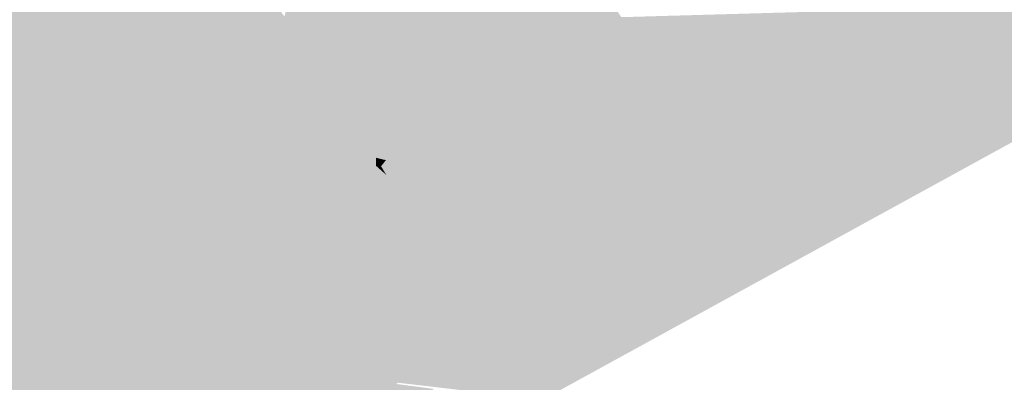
# Model space of a CAD drawing. Header units: metres. Extents: x 164696 to 183842, y 382615 to 387356.
# Tile 200 of 256: x 182592.117 to 182594.694, y 386575.432 to 386576.38. Entities that reach past the tile are written whole.
import ezdxf

# ---------------------------------------------------------------- set-up
doc = ezdxf.new("R2010")
doc.units = ezdxf.units.M
doc.layers.add('C3D-SURFACE_TINSURFACE', color=7, linetype='Continuous')

msp = doc.modelspace()

# ---------------------------------------------------------------- linework, layer by layer
at = {"layer": 'C3D-SURFACE_TINSURFACE', "color": 11, "linetype": 'Continuous', "lineweight": -3, "true_color": 0xff8585}
for points in [[(182593.1809, 386577.0985), (182593.6352, 386576.3509), (182593.2087, 386577.1141)], [(182593.2087, 386577.1141), (182593.6352, 386576.3509), (182593.6915, 386576.3862)], [(182593.1524, 386577.0846), (182593.124, 386577.0706), (182593.579, 386576.3155)], [(182593.1809, 386577.0985), (182593.1524, 386577.0846), (182593.579, 386576.3155)], [(182593.1809, 386577.0985), (182593.579, 386576.3155), (182593.6352, 386576.3509)], [(182593.5227, 386576.2802), (182593.0955, 386577.0566), (182593.067, 386577.0426)], [(182593.5227, 386576.2802), (182593.124, 386577.0706), (182593.0955, 386577.0566)], [(182593.5227, 386576.2802), (182593.579, 386576.3155), (182593.124, 386577.0706)], [(182593.4361, 386576.2247), (182593.0385, 386577.0286), (182593.01, 386577.0146)], [(182593.5227, 386576.2802), (182593.067, 386577.0426), (182593.0385, 386577.0286)], [(182593.4361, 386576.2247), (182593.4724, 386576.2457), (182593.0385, 386577.0286)], [(182593.4724, 386576.2457), (182593.5227, 386576.2802), (182593.0385, 386577.0286)], [(182592.8099, 386576.3881), (182592.8253, 386576.3667), (182592.9815, 386577.0007)], [(182592.8408, 386576.3452), (182593.01, 386577.0146), (182592.8253, 386576.3667)], [(182592.8253, 386576.3667), (182593.01, 386577.0146), (182592.9815, 386577.0007)], [(182593.4361, 386576.2247), (182593.01, 386577.0146), (182592.8408, 386576.3452)], [(182592.5869, 386575.7384), (182592.1541, 386576.5431), (182592.1206, 386576.5261)], [(182592.1876, 386576.56), (182592.1541, 386576.5431), (182592.6111, 386575.7528)], [(182592.5869, 386575.7384), (182592.6111, 386575.7528), (182592.1541, 386576.5431)], [(182592.1876, 386576.56), (182592.6111, 386575.7528), (182592.6352, 386575.7671)], [(182592.779, 386576.4311), (182592.1876, 386576.56), (182592.6352, 386575.7671)], [(182595.5849, 386576.5368), (182595.484, 386576.5259), (182594.4995, 386575.9656)], [(182595.5849, 386576.5368), (182594.4995, 386575.9656), (182595.3509, 386576.4085)], [(182592.1206, 386576.5261), (182592.0871, 386576.5091), (182592.5025, 386575.694)], [(182592.5628, 386575.724), (182592.5869, 386575.7384), (182592.1206, 386576.5261)], [(182592.5628, 386575.724), (182592.1206, 386576.5261), (182592.5025, 386575.694)], [(182592.0537, 386576.4922), (182592.0202, 386576.4752), (182592.4361, 386575.6589)], [(182592.0871, 386576.5091), (182592.0537, 386576.4922), (182592.5025, 386575.694)], [(182592.0537, 386576.4922), (182592.4361, 386575.6589), (182592.5025, 386575.694)], [(182592.4361, 386575.6589), (182592.0202, 386576.4752), (182591.9867, 386576.4582)], [(182591.9532, 386576.4413), (182591.8208, 386576.3729), (182592.3033, 386575.5888)], [(182591.9532, 386576.4413), (182592.3697, 386575.6239), (182591.9867, 386576.4582)], [(182591.9532, 386576.4413), (182592.3033, 386575.5888), (182592.3697, 386575.6239)], [(182592.3697, 386575.6239), (182592.4361, 386575.6589), (182591.9867, 386576.4582)], [(182592.779, 386576.4311), (182592.6352, 386575.7671), (182592.6593, 386575.7815)], [(182592.7945, 386576.4096), (182592.779, 386576.4311), (182592.6593, 386575.7815)], [(182592.7945, 386576.4096), (182592.6593, 386575.7815), (182592.6835, 386575.7959)], [(182592.7945, 386576.4096), (182592.6835, 386575.7959), (182592.8099, 386576.3881)], [(182592.6835, 386575.7959), (182592.7076, 386575.8102), (182592.8099, 386576.3881)], [(182592.8253, 386576.3667), (182592.8099, 386576.3881), (182592.7076, 386575.8102)], [(182593.6352, 386576.3509), (182593.6648, 386576.3115), (182593.6915, 386576.3862)], [(182593.6915, 386576.3862), (182593.6648, 386576.3115), (182593.7484, 386576.3878)], [(182591.8208, 386576.3729), (182591.6955, 386576.3042), (182592.1912, 386575.5378)], [(182591.8208, 386576.3729), (182592.2398, 386575.5625), (182592.3033, 386575.5888)], [(182591.8208, 386576.3729), (182592.2155, 386575.5501), (182592.2398, 386575.5625)], [(182591.8208, 386576.3729), (182592.1912, 386575.5378), (182592.2155, 386575.5501)], [(182592.7317, 386575.8246), (182592.8253, 386576.3667), (182592.7076, 386575.8102)], [(182592.8408, 386576.3452), (182592.8253, 386576.3667), (182592.7317, 386575.8246)], [(182592.8408, 386576.3452), (182592.7317, 386575.8246), (182592.7576, 386575.8416)], [(182592.8562, 386576.3238), (182592.8408, 386576.3452), (182592.7576, 386575.8416)], [(182592.8562, 386576.3238), (182593.3998, 386576.2036), (182592.8408, 386576.3452)], [(182593.3998, 386576.2036), (182593.4361, 386576.2247), (182592.8408, 386576.3452)], [(182593.579, 386576.3155), (182593.5528, 386576.0816), (182593.6352, 386576.3509)], [(182593.6352, 386576.3509), (182593.5528, 386576.0816), (182593.6648, 386576.3115)], [(182592.8716, 386576.3023), (182592.8562, 386576.3238), (182592.7576, 386575.8416)], [(182592.8562, 386576.3238), (182592.8716, 386576.3023), (182593.3998, 386576.2036)], [(182593.5227, 386576.2802), (182593.4751, 386575.9024), (182593.579, 386576.3155)], [(182593.579, 386576.3155), (182593.4751, 386575.9024), (182593.5528, 386576.0816)], [(182591.6728, 386576.2915), (182592.1184, 386575.5008), (182591.6955, 386576.3042)], [(182591.6728, 386576.2915), (182592.0941, 386575.4885), (182592.1184, 386575.5008)], [(182591.6955, 386576.3042), (182592.1669, 386575.5255), (182592.1912, 386575.5378)], [(182591.6955, 386576.3042), (182592.1427, 386575.5131), (182592.1669, 386575.5255)], [(182591.6955, 386576.3042), (182592.1184, 386575.5008), (182592.1427, 386575.5131)], [(182592.887, 386576.2808), (182592.8716, 386576.3023), (182592.7576, 386575.8416)], [(182592.887, 386576.2808), (182592.7576, 386575.8416), (182592.8134, 386575.8716)], [(182592.9025, 386576.2594), (182592.887, 386576.2808), (182592.8134, 386575.8716)], [(182592.8716, 386576.3023), (182592.887, 386576.2808), (182593.3635, 386576.1826)], [(182592.8716, 386576.3023), (182593.3635, 386576.1826), (182593.3998, 386576.2036)], [(182592.887, 386576.2808), (182592.9025, 386576.2594), (182593.3635, 386576.1826)], [(182593.4724, 386576.2457), (182593.4197, 386575.8334), (182593.5227, 386576.2802)], [(182593.5227, 386576.2802), (182593.4197, 386575.8334), (182593.4407, 386575.8518)], [(182593.5227, 386576.2802), (182593.4407, 386575.8518), (182593.4751, 386575.9024)], [(182592.9025, 386576.2594), (182592.8134, 386575.8716), (182592.9354, 386576.2076)], [(182592.9025, 386576.2594), (182592.9354, 386576.2076), (182593.291, 386576.1405)], [(182592.9025, 386576.2594), (182593.291, 386576.1405), (182593.3272, 386576.1615)], [(182592.9025, 386576.2594), (182593.3272, 386576.1615), (182593.3635, 386576.1826)], [(182593.4361, 386576.2247), (182593.3147, 386575.6401), (182593.4724, 386576.2457)], [(182593.4724, 386576.2457), (182593.3147, 386575.6401), (182593.3663, 386575.7496)], [(182593.4724, 386576.2457), (182593.3663, 386575.7496), (182593.3991, 386575.8193)], [(182593.4724, 386576.2457), (182593.3991, 386575.8193), (182593.4197, 386575.8334)], [(182592.9354, 386576.2076), (182592.8134, 386575.8716), (182592.8692, 386575.9016)], [(182592.9354, 386576.2076), (182592.8692, 386575.9016), (182592.925, 386575.9316)], [(182592.9917, 386576.1141), (182592.9354, 386576.2076), (182592.925, 386575.9316)], [(182593.2029, 386576.0869), (182592.9354, 386576.2076), (182592.9917, 386576.1141)], [(182593.2029, 386576.0869), (182593.2284, 386576.1018), (182592.9354, 386576.2076)], [(182592.9354, 386576.2076), (182593.2284, 386576.1018), (182593.2547, 386576.1194)], [(182592.9354, 386576.2076), (182593.2547, 386576.1194), (182593.291, 386576.1405)], [(182593.3998, 386576.2036), (182593.3635, 386576.1826), (182593.2568, 386575.663)], [(182593.3998, 386576.2036), (182593.2568, 386575.663), (182593.2797, 386575.6283)], [(182593.3998, 386576.2036), (182593.2797, 386575.6283), (182593.4361, 386576.2247)], [(182593.4361, 386576.2247), (182593.2797, 386575.6283), (182593.2969, 386575.6022)], [(182593.4361, 386576.2247), (182593.2969, 386575.6022), (182593.3121, 386575.6386)], [(182593.4361, 386576.2247), (182593.3121, 386575.6386), (182593.3147, 386575.6401)], [(182593.3635, 386576.1826), (182593.3272, 386576.1615), (182593.2339, 386575.6978)], [(182593.3635, 386576.1826), (182593.2339, 386575.6978), (182593.2568, 386575.663)], [(182593.291, 386576.1405), (182593.2109, 386575.7325), (182593.3272, 386576.1615)], [(182593.3272, 386576.1615), (182593.2109, 386575.7325), (182593.2339, 386575.6978)], [(182593.2547, 386576.1194), (182593.1643, 386575.8098), (182593.291, 386576.1405)], [(182593.291, 386576.1405), (182593.1643, 386575.8098), (182593.2109, 386575.7325)], [(182592.9808, 386575.9616), (182592.9917, 386576.1141), (182592.925, 386575.9316)], [(182592.9808, 386575.9616), (182593.0222, 386576.0638), (182592.9917, 386576.1141)], [(182593.152, 386576.0571), (182592.9917, 386576.1141), (182593.0222, 386576.0638)], [(182593.152, 386576.0571), (182593.1774, 386576.072), (182592.9917, 386576.1141)], [(182593.1774, 386576.072), (182593.2029, 386576.0869), (182592.9917, 386576.1141)], [(182593.2284, 386576.1018), (182593.1643, 386575.8098), (182593.2547, 386576.1194)], [(182593.2029, 386576.0869), (182593.1643, 386575.8098), (182593.2284, 386576.1018)], [(182593.2029, 386576.0869), (182593.1171, 386575.9062), (182593.1643, 386575.8098)], [(182593.1774, 386576.072), (182593.1171, 386575.9062), (182593.2029, 386576.0869)], [(182592.9808, 386575.9616), (182593.0358, 386576.0413), (182593.0222, 386576.0638)], [(182593.101, 386576.0272), (182593.0222, 386576.0638), (182593.0358, 386576.0413)], [(182593.101, 386576.0272), (182593.1265, 386576.0421), (182593.0222, 386576.0638)], [(182593.1265, 386576.0421), (182593.152, 386576.0571), (182593.0222, 386576.0638)], [(182593.1265, 386576.0421), (182593.1035, 386575.9287), (182593.152, 386576.0571)], [(182593.152, 386576.0571), (182593.1035, 386575.9287), (182593.1171, 386575.9062)], [(182593.152, 386576.0571), (182593.1171, 386575.9062), (182593.1774, 386576.072)], [(182592.9808, 386575.9616), (182593.0245, 386575.9825), (182593.0358, 386576.0413)], [(182593.0245, 386575.9825), (182593.0493, 386576.0188), (182593.0358, 386576.0413)], [(182593.0755, 386576.0123), (182593.0358, 386576.0413), (182593.0493, 386576.0188)], [(182593.0755, 386576.0123), (182593.101, 386576.0272), (182593.0358, 386576.0413)], [(182593.0755, 386576.0123), (182593.0764, 386575.9738), (182593.101, 386576.0272)], [(182593.101, 386576.0272), (182593.0764, 386575.9738), (182593.09, 386575.9513)], [(182593.101, 386576.0272), (182593.09, 386575.9513), (182593.1265, 386576.0421)], [(182593.1265, 386576.0421), (182593.09, 386575.9513), (182593.1035, 386575.9287)], [(182593.05, 386575.9974), (182593.0493, 386576.0188), (182593.0245, 386575.9825)], [(182593.05, 386575.9974), (182593.0245, 386575.9825), (182593.0764, 386575.9738)], [(182593.05, 386575.9974), (182593.0629, 386575.9963), (182593.0493, 386576.0188)], [(182593.0755, 386576.0123), (182593.0493, 386576.0188), (182593.0629, 386575.9963)], [(182593.05, 386575.9974), (182593.0764, 386575.9738), (182593.0629, 386575.9963)], [(182593.0755, 386576.0123), (182593.0629, 386575.9963), (182593.0764, 386575.9738)], [(182592.9808, 386575.9616), (182593.09, 386575.9513), (182593.0245, 386575.9825)], [(182593.0245, 386575.9825), (182593.09, 386575.9513), (182593.0764, 386575.9738)], [(182592.9808, 386575.9616), (182592.925, 386575.9316), (182593.1171, 386575.9062)], [(182592.9808, 386575.9616), (182593.1035, 386575.9287), (182593.09, 386575.9513)], [(182592.9808, 386575.9616), (182593.1171, 386575.9062), (182593.1035, 386575.9287)], [(182592.925, 386575.9316), (182592.8692, 386575.9016), (182593.1643, 386575.8098)], [(182592.925, 386575.9316), (182593.1643, 386575.8098), (182593.1171, 386575.9062)], [(182592.8134, 386575.8716), (182593.1643, 386575.8098), (182592.8692, 386575.9016)], [(182592.7576, 386575.8416), (182593.2109, 386575.7325), (182592.8134, 386575.8716)], [(182592.8134, 386575.8716), (182593.2109, 386575.7325), (182593.1643, 386575.8098)], [(182592.7317, 386575.8246), (182593.2109, 386575.7325), (182592.7576, 386575.8416)], [(182592.7317, 386575.8246), (182592.7076, 386575.8102), (182593.2339, 386575.6978)], [(182592.7317, 386575.8246), (182593.2339, 386575.6978), (182593.2109, 386575.7325)], [(182592.6835, 386575.7959), (182592.6593, 386575.7815), (182593.2568, 386575.663)], [(182592.6835, 386575.7959), (182593.2568, 386575.663), (182592.7076, 386575.8102)], [(182592.7076, 386575.8102), (182593.2568, 386575.663), (182593.2339, 386575.6978)], [(182592.6111, 386575.7528), (182593.1914, 386575.6225), (182592.6352, 386575.7671)], [(182592.6593, 386575.7815), (182592.6352, 386575.7671), (182593.2797, 386575.6283)], [(182592.6352, 386575.7671), (182593.1914, 386575.6225), (182593.2969, 386575.6022)], [(182592.6352, 386575.7671), (182593.2969, 386575.6022), (182593.2797, 386575.6283)], [(182592.6593, 386575.7815), (182593.2797, 386575.6283), (182593.2568, 386575.663)], [(182592.5628, 386575.724), (182593.0178, 386575.6336), (182592.5869, 386575.7384)], [(182592.5869, 386575.7384), (182593.1873, 386575.6201), (182592.6111, 386575.7528)], [(182592.5869, 386575.7384), (182593.0178, 386575.6336), (182593.2131, 386575.6116)], [(182592.5869, 386575.7384), (182593.2131, 386575.6116), (182593.1873, 386575.6201)], [(182592.6111, 386575.7528), (182593.1873, 386575.6201), (182593.1914, 386575.6225)], [(182592.5628, 386575.724), (182592.5025, 386575.694), (182592.5387, 386575.7097)], [(182592.5628, 386575.724), (182592.5387, 386575.7097), (182592.7501, 386575.6461)], [(182592.5628, 386575.724), (182592.7501, 386575.6461), (182592.9223, 386575.6065)], [(182592.5628, 386575.724), (182592.9223, 386575.6065), (182592.9065, 386575.6365)], [(182592.5628, 386575.724), (182592.9065, 386575.6365), (182593.0077, 386575.6276)], [(182592.5628, 386575.724), (182593.0077, 386575.6276), (182593.0178, 386575.6336)], [(182592.4361, 386575.6589), (182593.2622, 386575.4444), (182592.5025, 386575.694)], [(182592.5025, 386575.694), (182593.1952, 386575.4732), (182592.5387, 386575.7097)], [(182592.5025, 386575.694), (182593.2622, 386575.4444), (182593.1952, 386575.4732)], [(182592.5387, 386575.7097), (182593.1952, 386575.4732), (182592.7501, 386575.6461)], [(182592.3697, 386575.6239), (182593.2511, 386575.4385), (182592.4361, 386575.6589)], [(182592.4361, 386575.6589), (182593.2511, 386575.4385), (182593.2622, 386575.4444)], [(182592.3697, 386575.6239), (182592.3033, 386575.5888), (182593.1364, 386575.443)], [(182592.3697, 386575.6239), (182593.1364, 386575.443), (182593.24, 386575.4327)], [(182592.3697, 386575.6239), (182593.24, 386575.4327), (182593.2511, 386575.4385)], [(182592.2155, 386575.5501), (182592.3033, 386575.5888), (182592.2398, 386575.5625)], [(182592.2155, 386575.5501), (182593.1364, 386575.443), (182592.3033, 386575.5888)], [(182592.1669, 386575.5255), (182593.1084, 386575.4303), (182592.1912, 386575.5378)], [(182592.1912, 386575.5378), (182593.1144, 386575.4334), (182592.2155, 386575.5501)], [(182592.1912, 386575.5378), (182593.1084, 386575.4303), (182593.1144, 386575.4334)], [(182592.2155, 386575.5501), (182593.1144, 386575.4334), (182593.1364, 386575.443)], [(182592.1184, 386575.5008), (182593.2022, 386575.4142), (182592.1427, 386575.5131)], [(182592.1427, 386575.5131), (182593.1023, 386575.4272), (182592.1669, 386575.5255)], [(182592.1427, 386575.5131), (182593.2022, 386575.4142), (182593.1023, 386575.4272)], [(182592.1669, 386575.5255), (182593.1023, 386575.4272), (182593.1084, 386575.4303)], [(182592.0698, 386575.4761), (182593.1941, 386575.4101), (182592.0941, 386575.4885)], [(182592.0941, 386575.4885), (182593.1981, 386575.4122), (182592.1184, 386575.5008)], [(182592.0941, 386575.4885), (182593.1941, 386575.4101), (182593.1981, 386575.4122)], [(182592.1184, 386575.5008), (182593.1981, 386575.4122), (182593.2022, 386575.4142)], [(182592.0698, 386575.4761), (182591.81, 386575.2394), (182593.19, 386575.4081)], [(182592.0698, 386575.4761), (182593.19, 386575.4081), (182593.1941, 386575.4101)]]:
    msp.add_solid(points, dxfattribs=at)
at = {"layer": 'C3D-SURFACE_TINSURFACE', "color": 1, "linetype": 'Continuous', "lineweight": -3, "true_color": 0xe60000}
for points in [[(182594.4995, 386575.9656), (182595.484, 386576.5259), (182594.3739, 386576.4056)], [(182594.4995, 386575.9656), (182589.0333, 386572.9451), (182595.3509, 386576.4085)], [(182593.6648, 386576.3115), (182593.3713, 386575.4893), (182594.3739, 386576.4056)], [(182593.4141, 386575.3944), (182594.3739, 386576.4056), (182593.3713, 386575.4893)], [(182594.4995, 386575.9656), (182594.3739, 386576.4056), (182593.4141, 386575.3944)], [(182593.6648, 386576.3115), (182594.3739, 386576.4056), (182593.7484, 386576.3878)], [(182593.6648, 386576.3115), (182593.5528, 386576.0816), (182593.3713, 386575.4893)], [(182593.5528, 386576.0816), (182593.4751, 386575.9024), (182593.3713, 386575.4893)], [(182594.4995, 386575.9656), (182593.4141, 386575.3944), (182589.0333, 386572.9451)], [(182593.4751, 386575.9024), (182593.4407, 386575.8518), (182593.3713, 386575.4893)], [(182593.4197, 386575.8334), (182593.3713, 386575.4893), (182593.4407, 386575.8518)], [(182593.4197, 386575.8334), (182593.3991, 386575.8193), (182593.3484, 386575.524)], [(182593.4197, 386575.8334), (182593.3484, 386575.524), (182593.3713, 386575.4893)], [(182593.3663, 386575.7496), (182593.3484, 386575.524), (182593.3991, 386575.8193)], [(182593.3147, 386575.6401), (182593.3255, 386575.5588), (182593.3663, 386575.7496)], [(182593.3663, 386575.7496), (182593.3255, 386575.5588), (182593.3484, 386575.524)], [(182593.1952, 386575.4732), (182593.3845, 386575.4554), (182592.7501, 386575.6461)], [(182592.7501, 386575.6461), (182593.3845, 386575.4554), (182592.9223, 386575.6065)], [(182592.9223, 386575.6065), (182593.3484, 386575.524), (182592.9065, 386575.6365)], [(182593.0077, 386575.6276), (182592.9065, 386575.6365), (182593.3484, 386575.524)], [(182593.2969, 386575.6022), (182593.3026, 386575.5935), (182593.3121, 386575.6386)], [(182593.3147, 386575.6401), (182593.3121, 386575.6386), (182593.3026, 386575.5935)], [(182593.3147, 386575.6401), (182593.3026, 386575.5935), (182593.3255, 386575.5588)], [(182593.0178, 386575.6336), (182593.0077, 386575.6276), (182593.3255, 386575.5588)], [(182593.0077, 386575.6276), (182593.3484, 386575.524), (182593.3255, 386575.5588)], [(182593.2131, 386575.6116), (182593.0178, 386575.6336), (182593.3255, 386575.5588)], [(182593.1914, 386575.6225), (182593.1873, 386575.6201), (182593.3026, 386575.5935)], [(182593.1873, 386575.6201), (182593.2131, 386575.6116), (182593.3026, 386575.5935)], [(182593.2969, 386575.6022), (182593.1914, 386575.6225), (182593.3026, 386575.5935)], [(182593.2131, 386575.6116), (182593.3255, 386575.5588), (182593.3026, 386575.5935)], [(182592.9223, 386575.6065), (182593.3845, 386575.4554), (182593.3484, 386575.524)], [(182593.3845, 386575.4554), (182593.3713, 386575.4893), (182593.3484, 386575.524)], [(182593.4141, 386575.3944), (182593.3713, 386575.4893), (182593.3845, 386575.4554)], [(182593.1952, 386575.4732), (182593.2622, 386575.4444), (182593.4141, 386575.3944)], [(182593.1952, 386575.4732), (182593.4141, 386575.3944), (182593.3845, 386575.4554)], [(182593.1144, 386575.4334), (182593.1084, 386575.4303), (182593.4141, 386575.3944)], [(182593.1364, 386575.443), (182593.1144, 386575.4334), (182593.4141, 386575.3944)], [(182593.1364, 386575.443), (182593.4141, 386575.3944), (182593.24, 386575.4327)], [(182593.2511, 386575.4385), (182593.24, 386575.4327), (182593.4141, 386575.3944)], [(182593.2622, 386575.4444), (182593.2511, 386575.4385), (182593.4141, 386575.3944)]]:
    msp.add_solid(points, dxfattribs=at)

doc.saveas('drawing.dxf')
